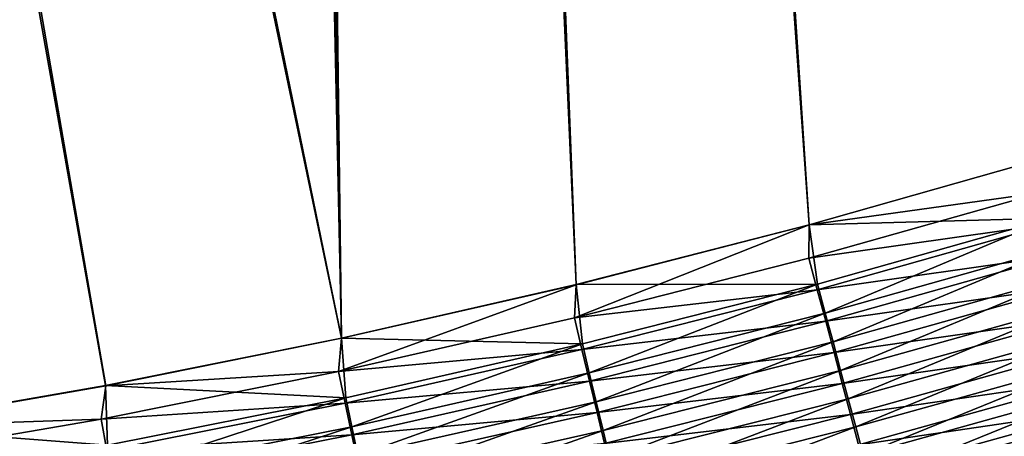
# Model space of a CAD drawing. Header units: metres. Extents: x 0 to 1400, y -1400 to 0.
# Tile 177 of 256: x 750 to 800, y -1146 to -1124. Entities that reach past the tile are written whole.
import ezdxf

# ---------------------------------------------------------------- set-up
doc = ezdxf.new("R2010")
doc.units = ezdxf.units.M

msp = doc.modelspace()

# ---------------------------------------------------------------- linework, layer by layer
at = {"layer": 'None'}
for points in [[(758.065979, -683.980042, -500.477753), (813.537048, -1127.94519, -500.477753), (759.054871, -681.788696, -500.477753)], [(813.537048, -1127.94519, -500.477753), (825.095825, -1124.015503, -500.477753), (759.054871, -681.788696, -500.477753)], [(761.917847, -682.685059, -503.477753), (813.528198, -1127.940552, -503.477753), (760.632263, -685.533752, -503.477753)], [(825.083801, -1124.007813, -503.477753), (813.528198, -1127.940552, -503.477753), (761.917847, -682.685059, -503.477753)], [(758.065979, -683.980042, -500.477753), (756.582703, -685.872009, -500.477753), (766.406616, -1140.654053, -500.477753)], [(778.307922, -1137.934448, -500.477753), (758.065979, -683.980042, -500.477753), (766.406616, -1140.654053, -500.477753)], [(778.307922, -1137.934448, -500.477753), (790.135254, -1134.907715, -500.477753), (758.065979, -683.980042, -500.477753)], [(790.135254, -1134.907715, -500.477753), (801.88092, -1131.577026, -500.477753), (758.065979, -683.980042, -500.477753)], [(758.065979, -683.980042, -500.477753), (801.88092, -1131.577026, -500.477753), (813.537048, -1127.94519, -500.477753)], [(760.632263, -685.533752, -503.477753), (766.41156, -1140.661499, -503.477753), (758.704041, -687.993347, -503.477753)], [(813.528198, -1127.940552, -503.477753), (801.876221, -1131.576172, -503.477753), (760.632263, -685.533752, -503.477753)], [(760.632263, -685.533752, -503.477753), (801.876221, -1131.576172, -503.477753), (790.134888, -1134.910889, -503.477753)], [(790.134888, -1134.910889, -503.477753), (778.310974, -1137.940552, -503.477753), (760.632263, -685.533752, -503.477753)], [(778.310974, -1137.940552, -503.477753), (766.41156, -1140.661499, -503.477753), (760.632263, -685.533752, -503.477753)], [(766.406616, -1140.654053, -500.477753), (756.582703, -685.872009, -500.477753), (685.872009, -756.582703, -500.477753)], [(766.41156, -1140.661499, -503.477753), (687.993347, -758.703979, -503.477753), (758.704041, -687.993347, -503.477753)], [(742.413513, -1145.159546, -500.477753), (754.439209, -1143.063354, -500.477753), (685.872009, -756.582703, -500.477753)], [(685.872009, -756.582703, -500.477753), (754.439209, -1143.063354, -500.477753), (766.406616, -1140.654053, -500.477753)], [(766.41156, -1140.661499, -503.477753), (754.444397, -1143.070679, -503.477753), (687.993347, -758.703979, -503.477753)], [(754.444397, -1143.070679, -503.477753), (742.417847, -1145.165405, -503.477753), (687.993347, -758.703979, -503.477753)], [(790.134888, -1134.910889, -503.477753), (801.876221, -1131.576172, -503.477753), (801.924194, -1133.257202, -503.441193)], [(801.88092, -1131.577026, -500.477753), (790.135254, -1134.907715, -500.477753), (802.403076, -1134.567261, -500.343689)], [(790.113647, -1136.595581, -503.441528), (801.924194, -1133.257202, -503.441193), (802.393738, -1134.852661, -503.331146)], [(790.134888, -1134.910889, -503.477753), (801.924194, -1133.257202, -503.441193), (790.113647, -1136.595581, -503.441528)], [(802.403076, -1134.567261, -500.343689), (790.135254, -1134.907715, -500.477753), (790.555542, -1137.911011, -500.345001)], [(790.555542, -1137.911011, -500.345001), (790.947876, -1139.380859, -500.178528), (802.403076, -1134.567261, -500.343689)], [(790.947876, -1139.380859, -500.178528), (802.834961, -1136.033691, -500.175598), (802.403076, -1134.567261, -500.343689)], [(778.310974, -1137.940552, -503.477753), (790.134888, -1134.910889, -503.477753), (778.219116, -1139.62854, -503.441895)], [(778.219116, -1139.62854, -503.441895), (790.134888, -1134.910889, -503.477753), (790.113647, -1136.595581, -503.441528)], [(790.135254, -1134.907715, -500.477753), (778.307922, -1137.934448, -500.477753), (790.555542, -1137.911011, -500.345001)], [(790.5401, -1138.194702, -503.33255), (790.113647, -1136.595581, -503.441528), (802.393738, -1134.852661, -503.331146)], [(802.393738, -1134.852661, -503.331146), (802.862244, -1136.44458, -503.148163), (790.5401, -1138.194702, -503.33255)], [(802.834961, -1136.033691, -500.175598), (790.947876, -1139.380859, -500.178528), (791.338379, -1140.843872, -499.946014)], [(803.264832, -1137.493408, -499.940796), (802.834961, -1136.033691, -500.175598), (791.338379, -1140.843872, -499.946014)], [(778.219116, -1139.62854, -503.441895), (790.113647, -1136.595581, -503.441528), (790.5401, -1138.194702, -503.33255)], [(802.862244, -1136.44458, -503.148163), (790.965637, -1139.790161, -503.151367), (790.5401, -1138.194702, -503.33255)], [(790.965637, -1139.790161, -503.151367), (802.862244, -1136.44458, -503.148163), (803.328491, -1138.029053, -502.892822)], [(791.338379, -1140.843872, -499.946014), (791.726257, -1142.296997, -499.647949), (803.264832, -1137.493408, -499.940796)], [(791.726257, -1142.296997, -499.647949), (803.691772, -1138.942993, -499.639832), (803.264832, -1137.493408, -499.940796)], [(766.41156, -1140.661499, -503.477753), (778.310974, -1137.940552, -503.477753), (766.248596, -1142.351318, -503.442261)], [(766.248596, -1142.351318, -503.442261), (778.310974, -1137.940552, -503.477753), (778.219116, -1139.62854, -503.441895)], [(778.307922, -1137.934448, -500.477753), (766.406616, -1140.654053, -500.477753), (778.623962, -1140.94812, -500.346313)], [(778.602539, -1141.229858, -503.334015), (778.219116, -1139.62854, -503.441895), (790.5401, -1138.194702, -503.33255)], [(790.555542, -1137.911011, -500.345001), (778.307922, -1137.934448, -500.477753), (778.623962, -1140.94812, -500.346313)], [(790.5401, -1138.194702, -503.33255), (790.965637, -1139.790161, -503.151367), (778.602539, -1141.229858, -503.334015)], [(778.623962, -1140.94812, -500.346313), (778.976624, -1142.419922, -500.181519), (790.555542, -1137.911011, -500.345001)], [(778.976624, -1142.419922, -500.181519), (790.947876, -1139.380859, -500.178528), (790.555542, -1137.911011, -500.345001)], [(791.389221, -1141.378418, -502.898468), (790.965637, -1139.790161, -503.151367), (803.328491, -1138.029053, -502.892822)], [(791.389221, -1141.378418, -502.898468), (803.328491, -1138.029053, -502.892822), (803.791565, -1139.602661, -502.565643)], [(792.110596, -1143.736816, -499.284821), (803.691772, -1138.942993, -499.639832), (791.726257, -1142.296997, -499.647949)], [(792.110596, -1143.736816, -499.284821), (804.114746, -1140.379272, -499.273193), (803.691772, -1138.942993, -499.639832)], [(766.248596, -1142.351318, -503.442261), (778.219116, -1139.62854, -503.441895), (778.602539, -1141.229858, -503.334015)], [(790.965637, -1139.790161, -503.151367), (778.985046, -1142.827515, -503.154633), (778.602539, -1141.229858, -503.334015)], [(790.947876, -1139.380859, -500.178528), (778.976624, -1142.419922, -500.181519), (779.327759, -1143.885132, -499.951324)], [(778.985046, -1142.827515, -503.154633), (790.965637, -1139.790161, -503.151367), (791.389221, -1141.378418, -502.898468)], [(791.338379, -1140.843872, -499.946014), (790.947876, -1139.380859, -500.178528), (779.327759, -1143.885132, -499.951324)], [(791.809937, -1142.955688, -502.574463), (791.389221, -1141.378418, -502.898468), (803.791565, -1139.602661, -502.565643)], [(791.809937, -1142.955688, -502.574463), (803.791565, -1139.602661, -502.565643), (804.250366, -1141.161621, -502.167206)], [(766.406616, -1140.654053, -500.477753), (754.439209, -1143.063354, -500.477753), (766.61615, -1143.67395, -500.347687)], [(754.444397, -1143.070679, -503.477753), (766.41156, -1140.661499, -503.477753), (766.248596, -1142.351318, -503.442261)], [(778.623962, -1140.94812, -500.346313), (766.406616, -1140.654053, -500.477753), (766.61615, -1143.67395, -500.347687)], [(792.490417, -1145.160034, -498.857117), (804.114746, -1140.379272, -499.273193), (792.110596, -1143.736816, -499.284821)], [(792.490417, -1145.160034, -498.857117), (804.532776, -1141.798828, -498.84137), (804.114746, -1140.379272, -499.273193)], [(766.588867, -1143.953613, -503.33551), (766.248596, -1142.351318, -503.442261), (778.602539, -1141.229858, -503.334015)], [(778.602539, -1141.229858, -503.334015), (778.985046, -1142.827515, -503.154633), (766.588867, -1143.953613, -503.33551)], [(766.61615, -1143.67395, -500.347687), (766.929199, -1145.146606, -500.18457), (778.623962, -1140.94812, -500.346313)], [(766.929199, -1145.146606, -500.18457), (778.976624, -1142.419922, -500.181519), (778.623962, -1140.94812, -500.346313)], [(779.327759, -1143.885132, -499.951324), (779.676514, -1145.340454, -499.656219), (791.338379, -1140.843872, -499.946014)], [(779.676514, -1145.340454, -499.656219), (791.726257, -1142.296997, -499.647949), (791.338379, -1140.843872, -499.946014)], [(792.226746, -1144.518677, -502.179871), (791.809937, -1142.955688, -502.574463), (804.250366, -1141.161621, -502.167206)], [(792.226746, -1144.518677, -502.179871), (804.250366, -1141.161621, -502.167206), (804.703796, -1142.702515, -501.698059)], [(779.365906, -1144.418091, -502.904266), (778.985046, -1142.827515, -503.154633), (791.389221, -1141.378418, -502.898468)], [(779.365906, -1144.418091, -502.904266), (791.389221, -1141.378418, -502.898468), (791.809937, -1142.955688, -502.574463)], [(792.86499, -1146.563477, -498.365387), (804.532776, -1141.798828, -498.84137), (792.490417, -1145.160034, -498.857117)], [(804.532776, -1141.798828, -498.84137), (792.86499, -1146.563477, -498.365387), (804.944885, -1143.198242, -498.344879)], [(754.2099, -1144.759644, -503.442657), (766.248596, -1142.351318, -503.442261), (766.588867, -1143.953613, -503.33551)], [(754.444397, -1143.070679, -503.477753), (766.248596, -1142.351318, -503.442261), (754.2099, -1144.759644, -503.442657)], [(778.976624, -1142.419922, -500.181519), (766.929199, -1145.146606, -500.18457), (767.240845, -1146.612793, -499.956757)], [(779.327759, -1143.885132, -499.951324), (778.976624, -1142.419922, -500.181519), (767.240845, -1146.612793, -499.956757)], [(780.022095, -1146.782715, -499.296692), (791.726257, -1142.296997, -499.647949), (779.676514, -1145.340454, -499.656219)], [(780.022095, -1146.782715, -499.296692), (792.110596, -1143.736816, -499.284821), (791.726257, -1142.296997, -499.647949)], [(792.638733, -1146.063477, -501.71521), (792.226746, -1144.518677, -502.179871), (804.703796, -1142.702515, -501.698059)], [(792.638733, -1146.063477, -501.71521), (804.703796, -1142.702515, -501.698059), (805.150818, -1144.22168, -501.158752)], [(754.439209, -1143.063354, -500.477753), (742.413513, -1145.159546, -500.477753), (754.539978, -1146.084106, -500.34903)], [(742.417847, -1145.165405, -503.477753), (754.444397, -1143.070679, -503.477753), (754.2099, -1144.759644, -503.442657)], [(766.61615, -1143.67395, -500.347687), (754.439209, -1143.063354, -500.477753), (754.539978, -1146.084106, -500.34903)], [(778.985046, -1142.827515, -503.154633), (766.928406, -1145.552124, -503.157959), (766.588867, -1143.953613, -503.33551)], [(766.928406, -1145.552124, -503.157959), (778.985046, -1142.827515, -503.154633), (779.365906, -1144.418091, -502.904266)], [(779.74408, -1145.997803, -502.583496), (779.365906, -1144.418091, -502.904266), (791.809937, -1142.955688, -502.574463)], [(779.74408, -1145.997803, -502.583496), (791.809937, -1142.955688, -502.574463), (792.226746, -1144.518677, -502.179871)], [(804.944885, -1143.198242, -498.344879), (792.86499, -1146.563477, -498.365387), (793.233398, -1147.943726, -497.810211)], [(804.944885, -1143.198242, -498.344879), (793.233398, -1147.943726, -497.810211), (805.350159, -1144.574585, -497.784393)], [(754.539978, -1146.084106, -500.34903), (754.813416, -1147.556519, -500.187653), (766.61615, -1143.67395, -500.347687)], [(754.813416, -1147.556519, -500.187653), (766.929199, -1145.146606, -500.18457), (766.61615, -1143.67395, -500.347687)], [(780.363708, -1148.208374, -498.87323), (792.110596, -1143.736816, -499.284821), (780.022095, -1146.782715, -499.296692)], [(780.363708, -1148.208374, -498.87323), (792.490417, -1145.160034, -498.857117), (792.110596, -1143.736816, -499.284821)], [(754.50708, -1146.361328, -503.337006), (754.2099, -1144.759644, -503.442657), (766.588867, -1143.953613, -503.33551)], [(766.588867, -1143.953613, -503.33551), (766.928406, -1145.552124, -503.157959), (754.50708, -1146.361328, -503.337006)], [(767.240845, -1146.612793, -499.956757), (767.550476, -1148.069092, -499.664642), (779.327759, -1143.885132, -499.951324)], [(767.550476, -1148.069092, -499.664642), (779.676514, -1145.340454, -499.656219), (779.327759, -1143.885132, -499.951324)], [(793.044983, -1147.586792, -501.18103), (792.638733, -1146.063477, -501.71521), (805.150818, -1144.22168, -501.158752)], [(805.150818, -1144.22168, -501.158752), (805.590393, -1145.715576, -500.550018), (793.044983, -1147.586792, -501.18103)], [(742.110962, -1146.848755, -503.443054), (754.2099, -1144.759644, -503.442657), (754.50708, -1146.361328, -503.337006)], [(742.417847, -1145.165405, -503.477753), (754.2099, -1144.759644, -503.442657), (742.110962, -1146.848755, -503.443054)], [(767.266418, -1147.143677, -502.910187), (766.928406, -1145.552124, -503.157959), (779.365906, -1144.418091, -502.904266)], [(767.266418, -1147.143677, -502.910187), (779.365906, -1144.418091, -502.904266), (779.74408, -1145.997803, -502.583496)], [(780.118896, -1147.563232, -502.19278), (779.74408, -1145.997803, -502.583496), (792.226746, -1144.518677, -502.179871)], [(780.118896, -1147.563232, -502.19278), (792.226746, -1144.518677, -502.179871), (792.638733, -1146.063477, -501.71521)], [(805.350159, -1144.574585, -497.784393), (793.233398, -1147.943726, -497.810211), (793.59491, -1149.298584, -497.193024)], [(805.350159, -1144.574585, -497.784393), (793.59491, -1149.298584, -497.193024), (805.747864, -1145.925171, -497.161285)], [(754.539978, -1146.084106, -500.34903), (742.413513, -1145.159546, -500.477753), (742.40332, -1148.174194, -500.350433)], [(766.929199, -1145.146606, -500.18457), (754.813416, -1147.556519, -500.187653), (755.085632, -1149.022339, -499.962219)], [(767.240845, -1146.612793, -499.956757), (766.929199, -1145.146606, -500.18457), (755.085632, -1149.022339, -499.962219)], [(780.700623, -1149.61438, -498.386322), (792.490417, -1145.160034, -498.857117), (780.363708, -1148.208374, -498.87323)], [(780.700623, -1149.61438, -498.386322), (792.86499, -1146.563477, -498.365387), (792.490417, -1145.160034, -498.857117)], [(766.928406, -1145.552124, -503.157959), (754.803589, -1147.959595, -503.161377), (754.50708, -1146.361328, -503.337006)], [(754.803589, -1147.959595, -503.161377), (766.928406, -1145.552124, -503.157959), (767.266418, -1147.143677, -502.910187)], [(767.8573, -1149.512451, -499.308777), (779.676514, -1145.340454, -499.656219), (767.550476, -1148.069092, -499.664642)], [(767.8573, -1149.512451, -499.308777), (780.022095, -1146.782715, -499.296692), (779.676514, -1145.340454, -499.656219)]]:
    msp.add_3dface(points, dxfattribs=at)

doc.saveas('drawing.dxf')
